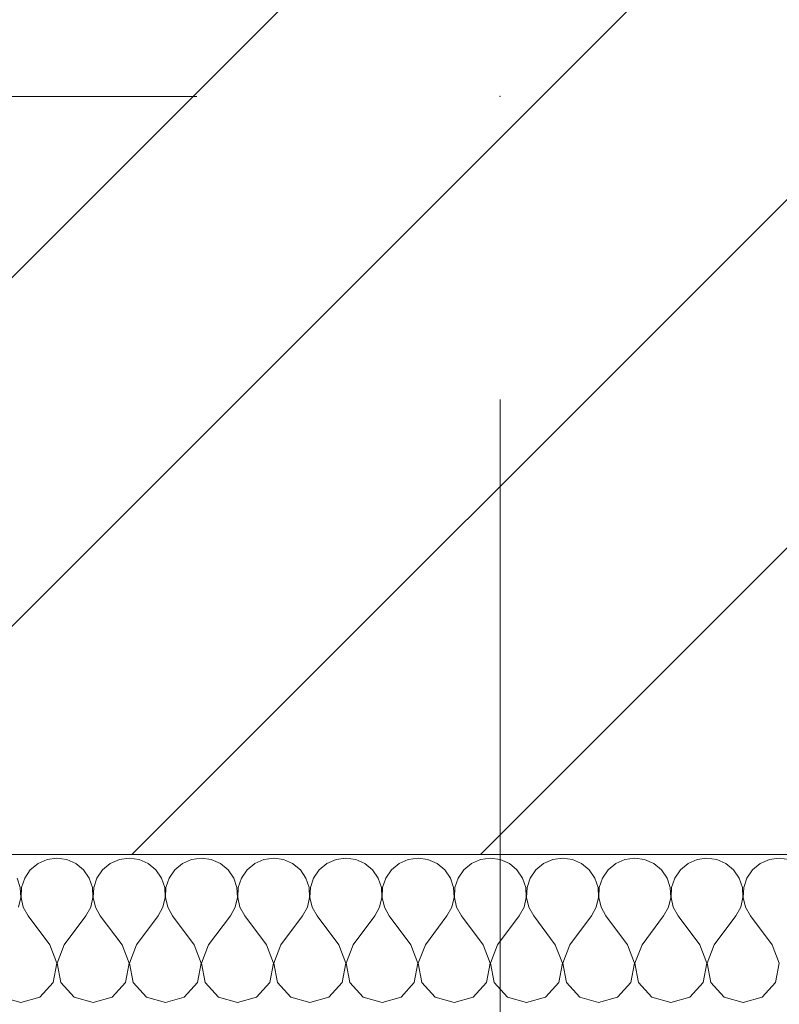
# Model space of a CAD drawing. Header units: millimetres. Extents: x -30280 to 19093, y -19247 to 4746.
# Tile 114 of 198: x -12524 to -12324, y -12534 to -12274. Entities that reach past the tile are written whole.
import ezdxf

# ---------------------------------------------------------------- set-up
doc = ezdxf.new("R2010")
doc.units = ezdxf.units.MM
doc.header["$MEASUREMENT"] = 0
doc.linetypes.add('Wipeout_Contour', pattern=[1000, 0, -1000])
doc.layers.add('10_ESTR_Pilars', color=7, linetype='Continuous')
doc.layers.add('Nuevo_08_E_Envans secs', color=7, linetype='Continuous')
for name, color, linetype, lineweight in [('10_ESTR_Pilars_Pluma_Nº__20', 1, 'Continuous', 5), ('10_ESTR_Pilars_Pluma_Nº__28', 7, 'Continuous', 20), ('10_ESTR_Pilars_Pluma_Nº__42', 8, 'Continuous', 25)]:
    doc.layers.add(name, color=color, linetype=linetype, lineweight=lineweight)
doc.layers.add('Nuevo_08_E_Envans secs_Pluma_Nº__102', color=7, linetype='Continuous', lineweight=5, true_color=0xcccccc)

# ---------------------------------------------------------------- blocks, each defined once
blk = doc.blocks.new('*X414')
at = {"layer": 'Nuevo_08_E_Envans secs_Pluma_Nº__102', "color": 254, "linetype": 'Continuous', "lineweight": 5, "true_color": 0xcccccc}
for p, q in [((-12519.29, -12496.94), (-12521.32, -12498.61)), ((-12516.89, -12495.88), (-12519.29, -12496.94)), ((-12514.29, -12495.51), (-12516.89, -12495.88)), ((-12511.68, -12495.88), (-12514.29, -12495.51)), ((-12509.28, -12496.94), (-12511.68, -12495.88)), ((-12507.26, -12498.61), (-12509.28, -12496.94)), ((-12500.25, -12496.94), (-12502.27, -12498.61)), ((-12497.84, -12495.88), (-12500.25, -12496.94)), ((-12495.24, -12495.51), (-12497.84, -12495.88)), ((-12492.64, -12495.88), (-12495.24, -12495.51)), ((-12490.23, -12496.94), (-12492.64, -12495.88)), ((-12488.21, -12498.61), (-12490.23, -12496.94)), ((-12481.2, -12496.94), (-12483.22, -12498.61)), ((-12478.79, -12495.88), (-12481.2, -12496.94)), ((-12476.19, -12495.51), (-12478.79, -12495.88)), ((-12473.59, -12495.88), (-12476.19, -12495.51)), ((-12471.18, -12496.94), (-12473.59, -12495.88)), ((-12469.16, -12498.61), (-12471.18, -12496.94)), ((-12462.15, -12496.94), (-12464.17, -12498.61)), ((-12459.75, -12495.88), (-12462.15, -12496.94)), ((-12457.14, -12495.51), (-12459.75, -12495.88)), ((-12454.54, -12495.88), (-12457.14, -12495.51)), ((-12452.14, -12496.94), (-12454.54, -12495.88)), ((-12450.11, -12498.61), (-12452.14, -12496.94)), ((-12443.1, -12496.94), (-12445.13, -12498.61)), ((-12440.7, -12495.88), (-12443.1, -12496.94)), ((-12438.1, -12495.51), (-12440.7, -12495.88)), ((-12435.49, -12495.88), (-12438.1, -12495.51)), ((-12433.09, -12496.94), (-12435.49, -12495.88)), ((-12431.06, -12498.61), (-12433.09, -12496.94)), ((-12424.05, -12496.94), (-12426.08, -12498.61)), ((-12421.65, -12495.88), (-12424.05, -12496.94)), ((-12419.05, -12495.51), (-12421.65, -12495.88)), ((-12416.45, -12495.88), (-12419.05, -12495.51)), ((-12414.04, -12496.94), (-12416.45, -12495.88)), ((-12412.02, -12498.61), (-12414.04, -12496.94)), ((-12405.01, -12496.94), (-12407.03, -12498.61)), ((-12402.6, -12495.88), (-12405.01, -12496.94)), ((-12400, -12495.51), (-12402.6, -12495.88)), ((-12397.4, -12495.88), (-12400, -12495.51)), ((-12394.99, -12496.94), (-12397.4, -12495.88)), ((-12392.97, -12498.61), (-12394.99, -12496.94)), ((-12385.96, -12496.94), (-12387.98, -12498.61)), ((-12383.55, -12495.88), (-12385.96, -12496.94)), ((-12380.95, -12495.51), (-12383.55, -12495.88)), ((-12378.35, -12495.88), (-12380.95, -12495.51)), ((-12375.95, -12496.94), (-12378.35, -12495.88)), ((-12373.92, -12498.61), (-12375.95, -12496.94)), ((-12366.91, -12496.94), (-12368.94, -12498.61)), ((-12364.51, -12495.88), (-12366.91, -12496.94)), ((-12361.9, -12495.51), (-12364.51, -12495.88)), ((-12359.3, -12495.88), (-12361.9, -12495.51)), ((-12356.9, -12496.94), (-12359.3, -12495.88)), ((-12354.87, -12498.61), (-12356.9, -12496.94)), ((-12347.86, -12496.94), (-12349.89, -12498.61)), ((-12345.46, -12495.88), (-12347.86, -12496.94)), ((-12342.86, -12495.51), (-12345.46, -12495.88)), ((-12340.25, -12495.88), (-12342.86, -12495.51)), ((-12337.85, -12496.94), (-12340.25, -12495.88)), ((-12335.83, -12498.61), (-12337.85, -12496.94)), ((-12328.82, -12496.94), (-12330.84, -12498.61)), ((-12326.41, -12495.88), (-12328.82, -12496.94)), ((-12323.81, -12495.51), (-12326.41, -12495.88)), ((-12321.21, -12495.88), (-12323.81, -12495.51)), ((-12521.32, -12498.61), (-12522.8, -12500.78)), ((-12505.77, -12500.78), (-12507.26, -12498.61)), ((-12502.27, -12498.61), (-12503.76, -12500.78)), ((-12486.72, -12500.78), (-12488.21, -12498.61)), ((-12483.22, -12498.61), (-12484.71, -12500.78)), ((-12467.67, -12500.78), (-12469.16, -12498.61)), ((-12464.17, -12498.61), (-12465.66, -12500.78)), ((-12448.62, -12500.78), (-12450.11, -12498.61)), ((-12445.13, -12498.61), (-12446.61, -12500.78)), ((-12429.58, -12500.78), (-12431.06, -12498.61)), ((-12426.08, -12498.61), (-12427.57, -12500.78)), ((-12410.53, -12500.78), (-12412.02, -12498.61)), ((-12407.03, -12498.61), (-12408.52, -12500.78)), ((-12391.48, -12500.78), (-12392.97, -12498.61)), ((-12387.98, -12498.61), (-12389.47, -12500.78)), ((-12372.43, -12500.78), (-12373.92, -12498.61)), ((-12368.94, -12498.61), (-12370.42, -12500.78)), ((-12353.39, -12500.78), (-12354.87, -12498.61)), ((-12349.89, -12498.61), (-12351.38, -12500.78)), ((-12334.34, -12500.78), (-12335.83, -12498.61)), ((-12330.84, -12498.61), (-12332.33, -12500.78)), ((-12523.98, -12503.27), (-12524.81, -12500.78)), ((-12522.8, -12500.78), (-12523.64, -12503.27)), ((-12504.93, -12503.27), (-12505.77, -12500.78)), ((-12503.76, -12500.78), (-12504.6, -12503.27)), ((-12485.88, -12503.27), (-12486.72, -12500.78)), ((-12484.71, -12500.78), (-12485.55, -12503.27)), ((-12466.83, -12503.27), (-12467.67, -12500.78)), ((-12465.66, -12500.78), (-12466.5, -12503.27)), ((-12447.78, -12503.27), (-12448.62, -12500.78)), ((-12446.61, -12500.78), (-12447.45, -12503.27)), ((-12428.74, -12503.27), (-12429.58, -12500.78)), ((-12427.57, -12500.78), (-12428.41, -12503.27)), ((-12409.69, -12503.27), (-12410.53, -12500.78)), ((-12408.52, -12500.78), (-12409.36, -12503.27)), ((-12390.64, -12503.27), (-12391.48, -12500.78)), ((-12389.47, -12500.78), (-12390.31, -12503.27)), ((-12371.59, -12503.27), (-12372.43, -12500.78)), ((-12370.42, -12500.78), (-12371.26, -12503.27)), ((-12352.55, -12503.27), (-12353.39, -12500.78)), ((-12351.38, -12500.78), (-12352.22, -12503.27)), ((-12333.5, -12503.27), (-12334.34, -12500.78)), ((-12332.33, -12500.78), (-12333.17, -12503.27)), ((-12523.85, -12505.89), (-12523.98, -12503.27)), ((-12523.64, -12503.27), (-12523.77, -12505.89)), ((-12504.8, -12505.89), (-12504.93, -12503.27)), ((-12504.6, -12503.27), (-12504.72, -12505.89)), ((-12485.75, -12505.89), (-12485.88, -12503.27)), ((-12485.55, -12503.27), (-12485.68, -12505.89)), ((-12466.71, -12505.89), (-12466.83, -12503.27)), ((-12466.5, -12503.27), (-12466.63, -12505.89)), ((-12447.66, -12505.89), (-12447.78, -12503.27)), ((-12447.45, -12503.27), (-12447.58, -12505.89)), ((-12428.61, -12505.89), (-12428.74, -12503.27)), ((-12428.41, -12503.27), (-12428.53, -12505.89)), ((-12409.56, -12505.89), (-12409.69, -12503.27)), ((-12409.36, -12503.27), (-12409.49, -12505.89)), ((-12390.51, -12505.89), (-12390.64, -12503.27)), ((-12390.31, -12503.27), (-12390.44, -12505.89)), ((-12371.47, -12505.89), (-12371.59, -12503.27)), ((-12371.26, -12503.27), (-12371.39, -12505.89)), ((-12352.42, -12505.89), (-12352.55, -12503.27)), ((-12352.22, -12503.27), (-12352.34, -12505.89)), ((-12333.37, -12505.89), (-12333.5, -12503.27)), ((-12333.17, -12503.27), (-12333.29, -12505.89)), ((-12524.44, -12508.45), (-12523.85, -12505.89)), ((-12523.77, -12505.89), (-12523.18, -12508.45)), ((-12505.4, -12508.45), (-12504.8, -12505.89)), ((-12504.72, -12505.89), (-12504.13, -12508.45)), ((-12486.35, -12508.45), (-12485.75, -12505.89)), ((-12485.68, -12505.89), (-12485.08, -12508.45)), ((-12467.3, -12508.45), (-12466.71, -12505.89)), ((-12466.63, -12505.89), (-12466.03, -12508.45)), ((-12448.25, -12508.45), (-12447.66, -12505.89)), ((-12447.58, -12505.89), (-12446.99, -12508.45)), ((-12429.2, -12508.45), (-12428.61, -12505.89)), ((-12428.53, -12505.89), (-12427.94, -12508.45)), ((-12410.16, -12508.45), (-12409.56, -12505.89)), ((-12409.49, -12505.89), (-12408.89, -12508.45)), ((-12391.11, -12508.45), (-12390.51, -12505.89)), ((-12390.44, -12505.89), (-12389.84, -12508.45)), ((-12372.06, -12508.45), (-12371.47, -12505.89)), ((-12371.39, -12505.89), (-12370.8, -12508.45)), ((-12353.01, -12508.45), (-12352.42, -12505.89)), ((-12352.34, -12505.89), (-12351.75, -12508.45)), ((-12333.97, -12508.45), (-12333.37, -12505.89)), ((-12333.29, -12505.89), (-12332.7, -12508.45)), ((-12523.18, -12508.45), (-12521.9, -12510.75)), ((-12506.67, -12510.75), (-12505.4, -12508.45)), ((-12504.13, -12508.45), (-12502.86, -12510.75)), ((-12487.62, -12510.75), (-12486.35, -12508.45)), ((-12485.08, -12508.45), (-12483.81, -12510.75)), ((-12468.57, -12510.75), (-12467.3, -12508.45)), ((-12466.03, -12508.45), (-12464.76, -12510.75)), ((-12449.52, -12510.75), (-12448.25, -12508.45)), ((-12446.99, -12508.45), (-12445.71, -12510.75)), ((-12430.48, -12510.75), (-12429.2, -12508.45)), ((-12427.94, -12508.45), (-12426.67, -12510.75)), ((-12411.43, -12510.75), (-12410.16, -12508.45)), ((-12408.89, -12508.45), (-12407.62, -12510.75)), ((-12392.38, -12510.75), (-12391.11, -12508.45)), ((-12389.84, -12508.45), (-12388.57, -12510.75)), ((-12373.33, -12510.75), (-12372.06, -12508.45)), ((-12370.8, -12508.45), (-12369.52, -12510.75)), ((-12354.29, -12510.75), (-12353.01, -12508.45)), ((-12351.75, -12508.45), (-12350.48, -12510.75)), ((-12335.24, -12510.75), (-12333.97, -12508.45)), ((-12332.7, -12508.45), (-12331.43, -12510.75)), ((-12516.19, -12518.37), (-12521.9, -12510.75)), ((-12512.38, -12518.37), (-12506.67, -12510.75)), ((-12497.14, -12518.37), (-12502.86, -12510.75)), ((-12493.33, -12518.37), (-12487.62, -12510.75)), ((-12478.1, -12518.37), (-12483.81, -12510.75)), ((-12474.29, -12518.37), (-12468.57, -12510.75)), ((-12459.05, -12518.37), (-12464.76, -12510.75)), ((-12455.24, -12518.37), (-12449.52, -12510.75)), ((-12440, -12518.37), (-12445.71, -12510.75)), ((-12436.19, -12518.37), (-12430.48, -12510.75)), ((-12420.95, -12518.37), (-12426.67, -12510.75)), ((-12417.14, -12518.37), (-12411.43, -12510.75)), ((-12401.9, -12518.37), (-12407.62, -12510.75)), ((-12398.1, -12518.37), (-12392.38, -12510.75)), ((-12382.86, -12518.37), (-12388.57, -12510.75)), ((-12379.05, -12518.37), (-12373.33, -12510.75)), ((-12363.81, -12518.37), (-12369.52, -12510.75)), ((-12360, -12518.37), (-12354.29, -12510.75)), ((-12344.76, -12518.37), (-12350.48, -12510.75)), ((-12340.95, -12518.37), (-12335.24, -12510.75)), ((-12325.71, -12518.37), (-12331.43, -12510.75)), ((-12514.32, -12523.23), (-12516.19, -12518.37)), ((-12512.38, -12518.37), (-12514.25, -12523.23)), ((-12495.28, -12523.23), (-12497.14, -12518.37)), ((-12493.33, -12518.37), (-12495.2, -12523.23)), ((-12476.23, -12523.23), (-12478.1, -12518.37)), ((-12474.29, -12518.37), (-12476.15, -12523.23)), ((-12457.18, -12523.23), (-12459.05, -12518.37)), ((-12455.24, -12518.37), (-12457.1, -12523.23)), ((-12438.13, -12523.23), (-12440, -12518.37)), ((-12436.19, -12518.37), (-12438.06, -12523.23)), ((-12419.09, -12523.23), (-12420.95, -12518.37)), ((-12417.14, -12518.37), (-12419.01, -12523.23)), ((-12400.04, -12523.23), (-12401.9, -12518.37)), ((-12398.1, -12518.37), (-12399.96, -12523.23)), ((-12380.99, -12523.23), (-12382.86, -12518.37)), ((-12379.05, -12518.37), (-12380.91, -12523.23)), ((-12361.94, -12523.23), (-12363.81, -12518.37)), ((-12360, -12518.37), (-12361.87, -12523.23)), ((-12342.9, -12523.23), (-12344.76, -12518.37)), ((-12340.95, -12518.37), (-12342.82, -12523.23)), ((-12323.85, -12523.23), (-12325.71, -12518.37)), ((-12515.29, -12528.34), (-12514.32, -12523.23)), ((-12514.25, -12523.23), (-12513.28, -12528.34)), ((-12496.24, -12528.34), (-12495.28, -12523.23)), ((-12495.2, -12523.23), (-12494.23, -12528.34)), ((-12477.2, -12528.34), (-12476.23, -12523.23)), ((-12476.15, -12523.23), (-12475.19, -12528.34)), ((-12458.15, -12528.34), (-12457.18, -12523.23)), ((-12457.1, -12523.23), (-12456.14, -12528.34)), ((-12439.1, -12528.34), (-12438.13, -12523.23)), ((-12438.06, -12523.23), (-12437.09, -12528.34)), ((-12420.05, -12528.34), (-12419.09, -12523.23)), ((-12419.01, -12523.23), (-12418.04, -12528.34)), ((-12401.01, -12528.34), (-12400.04, -12523.23)), ((-12399.96, -12523.23), (-12398.99, -12528.34)), ((-12381.96, -12528.34), (-12380.99, -12523.23)), ((-12380.91, -12523.23), (-12379.95, -12528.34)), ((-12362.91, -12528.34), (-12361.94, -12523.23)), ((-12361.87, -12523.23), (-12360.9, -12528.34)), ((-12343.86, -12528.34), (-12342.9, -12523.23)), ((-12342.82, -12523.23), (-12341.85, -12528.34)), ((-12324.81, -12528.34), (-12323.85, -12523.23)), ((-12518.8, -12532.19), (-12515.29, -12528.34)), ((-12513.28, -12528.34), (-12509.77, -12532.19)), ((-12499.75, -12532.19), (-12496.24, -12528.34)), ((-12494.23, -12528.34), (-12490.72, -12532.19)), ((-12480.71, -12532.19), (-12477.2, -12528.34)), ((-12475.19, -12528.34), (-12471.67, -12532.19)), ((-12461.66, -12532.19), (-12458.15, -12528.34)), ((-12456.14, -12528.34), (-12452.63, -12532.19)), ((-12442.61, -12532.19), (-12439.1, -12528.34)), ((-12437.09, -12528.34), (-12433.58, -12532.19)), ((-12423.56, -12532.19), (-12420.05, -12528.34)), ((-12418.04, -12528.34), (-12414.53, -12532.19)), ((-12404.52, -12532.19), (-12401.01, -12528.34)), ((-12398.99, -12528.34), (-12395.48, -12532.19)), ((-12385.47, -12532.19), (-12381.96, -12528.34)), ((-12379.95, -12528.34), (-12376.44, -12532.19)), ((-12366.42, -12532.19), (-12362.91, -12528.34)), ((-12360.9, -12528.34), (-12357.39, -12532.19)), ((-12347.37, -12532.19), (-12343.86, -12528.34)), ((-12341.85, -12528.34), (-12338.34, -12532.19)), ((-12328.33, -12532.19), (-12324.81, -12528.34)), ((-12528.82, -12532.19), (-12523.81, -12533.61)), ((-12523.81, -12533.61), (-12518.8, -12532.19)), ((-12509.77, -12532.19), (-12504.76, -12533.61)), ((-12504.76, -12533.61), (-12499.75, -12532.19)), ((-12490.72, -12532.19), (-12485.71, -12533.61)), ((-12485.71, -12533.61), (-12480.71, -12532.19)), ((-12471.67, -12532.19), (-12466.67, -12533.61)), ((-12466.67, -12533.61), (-12461.66, -12532.19)), ((-12452.63, -12532.19), (-12447.62, -12533.61)), ((-12447.62, -12533.61), (-12442.61, -12532.19)), ((-12433.58, -12532.19), (-12428.57, -12533.61)), ((-12428.57, -12533.61), (-12423.56, -12532.19)), ((-12414.53, -12532.19), (-12409.52, -12533.61)), ((-12409.52, -12533.61), (-12404.52, -12532.19)), ((-12395.48, -12532.19), (-12390.48, -12533.61)), ((-12390.48, -12533.61), (-12385.47, -12532.19)), ((-12376.44, -12532.19), (-12371.43, -12533.61)), ((-12371.43, -12533.61), (-12366.42, -12532.19)), ((-12357.39, -12532.19), (-12352.38, -12533.61)), ((-12352.38, -12533.61), (-12347.37, -12532.19)), ((-12338.34, -12532.19), (-12333.33, -12533.61)), ((-12333.33, -12533.61), (-12328.33, -12532.19))]:
    blk.add_line(p, q, dxfattribs=at)
blk = doc.blocks.new('Muro_110_1', base_point=(-13084.96, -12494.56))
at = {"layer": 'Nuevo_08_E_Envans secs', "color": 7, "lineweight": 20}
blk.add_blockref('*X414', (0, 0), dxfattribs=at)
blk = doc.blocks.new('Pilar_16_1', base_point=(-12397.42, -12294.56))
at = {"color": 254, "linetype": 'Wipeout_Contour', "lineweight": 0, "ltscale": 69844.628683}
blk.add_wipeout([(-12597.42, -12494.56), (-12197.42, -12494.56), (-12197.42, -12094.56), (-12597.42, -12094.56)], dxfattribs=at).dxf.layer = '10_ESTR_Pilars'
at = {"layer": '10_ESTR_Pilars_Pluma_Nº__42', "linetype": 'Continuous', "lineweight": 25}
h = blk.add_hatch(dxfattribs=at)
h.set_pattern_fill('00_GCT_trama_45º_e1_400__05', color=8, style=0, pattern_type=2)
h.set_pattern_definition([(45, (0, 0), (-45.96194, 45.96194), [])])
h.paths.add_polyline_path([(-12597.42, -12494.56), (-12197.42, -12494.56), (-12197.42, -12094.56), (-12597.42, -12094.56)])
at = {"layer": '10_ESTR_Pilars_Pluma_Nº__20', "color": 1, "linetype": 'Continuous', "lineweight": 5}
for p, q in [((-12477.42, -12294.56), (-12677.42, -12294.56)), ((-12397.42, -12374.56), (-12397.42, -12574.56))]:
    blk.add_line(p, q, dxfattribs=at)
blk.add_point((-12397.42, -12294.56), dxfattribs=at)
at = {"layer": '10_ESTR_Pilars_Pluma_Nº__28', "color": 7, "linetype": 'Continuous', "lineweight": 20, "flags": 128}
blk.add_lwpolyline([(-12597.42, -12494.56), (-12197.42, -12494.56), (-12197.42, -12094.56), (-12597.42, -12094.56)], close=True, dxfattribs=at)

msp = doc.modelspace()

# ---------------------------------------------------------------- block references
at = {"layer": 'Nuevo_08_E_Envans secs', "color": 7, "lineweight": 20}
msp.add_blockref('Muro_110_1', (-13084.96, -12494.56), dxfattribs=at)

# ---------------------------------------------------------------- next in the draw order: block references
at = {"layer": '10_ESTR_Pilars', "color": 7, "lineweight": 20}
msp.add_blockref('Pilar_16_1', (-12397.42, -12294.56), dxfattribs=at)

doc.saveas('drawing.dxf')
